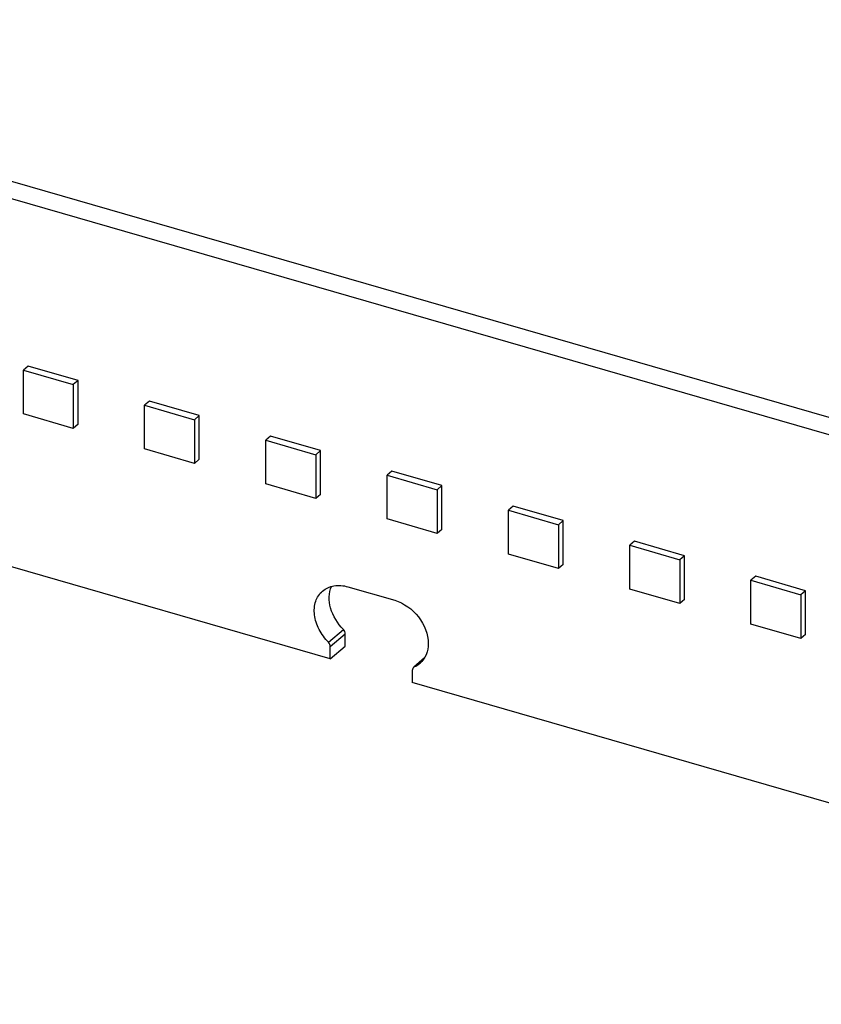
# Model space of a CAD drawing. Header units: millimetres. Extents: x 0 to 210, y 0 to 297.
# Tile 45 of 49: x 139.88 to 142.85, y 228.95 to 232.59. Entities that reach past the tile are written whole.
import ezdxf

# ---------------------------------------------------------------- set-up
doc = ezdxf.new("R2010")
doc.units = ezdxf.units.MM
doc.header["$LTSCALE"] = 19.36
doc.layers.get('0').update_dxf_attribs({"linetype": 'CONTINUOUS'})

msp = doc.modelspace()

# ---------------------------------------------------------------- linework, layer by layer
at = {"color": 7, "linetype": 'Continuous'}
for p, q in [((137.778712, 232.586732), (144.692481, 230.590899)), ((137.723712, 232.539101), (144.637481, 230.543268)), ((139.91106, 231.305299), (139.893727, 231.290288)), ((140.095812, 231.251966), (139.91106, 231.305299)), ((139.893727, 231.290288), (140.078479, 231.236955)), ((139.893727, 231.12863), (139.893727, 231.290288)), ((140.095812, 231.251966), (140.078479, 231.236955)), ((140.078479, 231.236955), (140.078479, 231.075297)), ((140.095812, 231.090308), (140.095812, 231.251966)), ((141.029042, 230.222388), (137.723712, 231.176554)), ((140.359635, 231.175807), (140.342302, 231.160796)), ((140.342302, 231.160796), (140.527054, 231.107462)), ((140.342302, 230.999138), (140.342302, 231.160796)), ((140.544388, 231.122473), (140.359635, 231.175807)), ((140.078479, 231.075297), (139.893727, 231.12863)), ((140.544388, 231.122473), (140.527054, 231.107462)), ((140.544388, 230.960815), (140.544388, 231.122473)), ((140.095812, 231.090308), (140.078479, 231.075297)), ((140.527054, 231.107462), (140.527054, 230.945804)), ((140.808211, 231.046314), (140.790877, 231.031303)), ((140.790877, 231.031303), (140.975629, 230.97797)), ((140.790877, 230.869645), (140.790877, 231.031303)), ((140.992963, 230.992981), (140.808211, 231.046314)), ((140.527054, 230.945804), (140.342302, 230.999138)), ((140.992963, 230.992981), (140.975629, 230.97797)), ((140.975629, 230.97797), (140.975629, 230.816312)), ((140.992963, 230.831323), (140.992963, 230.992981)), ((140.544388, 230.960815), (140.527054, 230.945804)), ((141.256786, 230.916822), (141.239452, 230.901811)), ((141.441538, 230.863488), (141.256786, 230.916822)), ((140.975629, 230.816312), (140.790877, 230.869645)), ((141.239452, 230.901811), (141.424205, 230.848477)), ((141.239452, 230.740153), (141.239452, 230.901811)), ((140.992963, 230.831323), (140.975629, 230.816312)), ((141.441538, 230.863488), (141.424205, 230.848477)), ((141.424205, 230.848477), (141.424205, 230.686819)), ((141.441538, 230.70183), (141.441538, 230.863488)), ((141.705361, 230.787329), (141.688028, 230.772318)), ((141.688028, 230.772318), (141.87278, 230.718985)), ((141.688028, 230.61066), (141.688028, 230.772318)), ((141.890113, 230.733996), (141.705361, 230.787329)), ((141.424205, 230.686819), (141.239452, 230.740153)), ((141.890113, 230.733996), (141.87278, 230.718985)), ((141.890113, 230.572338), (141.890113, 230.733996)), ((141.441538, 230.70183), (141.424205, 230.686819)), ((141.87278, 230.718985), (141.87278, 230.557327)), ((142.153936, 230.657837), (142.136603, 230.642826)), ((142.338688, 230.604503), (142.153936, 230.657837)), ((142.136603, 230.642826), (142.321355, 230.589492)), ((142.136603, 230.481168), (142.136603, 230.642826)), ((141.87278, 230.557327), (141.688028, 230.61066)), ((142.338688, 230.604503), (142.321355, 230.589492)), ((142.321355, 230.589492), (142.321355, 230.427834)), ((142.338688, 230.442845), (142.338688, 230.604503)), ((141.890113, 230.572338), (141.87278, 230.557327)), ((142.602511, 230.528344), (142.585178, 230.513333)), ((142.585178, 230.513333), (142.76993, 230.46)), ((142.585178, 230.351675), (142.585178, 230.513333)), ((142.787263, 230.475011), (142.602511, 230.528344)), ((141.093994, 230.489426), (141.267199, 230.439426)), ((142.321355, 230.427834), (142.136603, 230.481168)), ((142.787263, 230.475011), (142.76993, 230.46)), ((142.787263, 230.313353), (142.787263, 230.475011)), ((142.338688, 230.442845), (142.321355, 230.427834)), ((142.76993, 230.46), (142.76993, 230.298342)), ((141.022736, 230.284227), (141.077736, 230.331858)), ((142.76993, 230.298342), (142.585178, 230.351675)), ((141.084042, 230.270019), (141.084042, 230.314764)), ((142.787263, 230.313353), (142.76993, 230.298342)), ((141.029042, 230.222388), (141.084042, 230.270019)), ((141.029042, 230.222388), (141.029042, 230.267132)), ((141.377873, 230.227221), (141.337436, 230.192281)), ((141.332151, 230.179632), (141.332151, 230.134888)), ((141.338457, 230.193086), (141.337437, 230.19228)), ((145.452989, 228.945304), (141.332151, 230.134888))]:
    msp.add_line(p, q, dxfattribs=at)
at = {"color": 9, "linetype": 'Continuous'}
msp.add_line((141.084042, 230.314764), (141.029042, 230.267132), dxfattribs=at)
at = {"color": 7, "linetype": 'Continuous'}
for centre, radius, start, end in [((141.306118, 230.27154), 0.084858, 292.401355, 297.472195), ((141.307499, 230.268901), 0.08188, 297.466618, 310.829281)]:
    msp.add_arc(centre, radius, start, end, dxfattribs=at)
for points, knots in [([(141.022736, 230.284227), (141.008672, 230.298147), (140.985326, 230.329692), (140.967688, 230.383139), (140.970685, 230.435237), (140.988727, 230.463743), (141.000161, 230.473646)], [0, 0, 0, 0, 0.2811505, 0.5470569, 0.78509689, 1, 1, 1, 1]), ([(141.000161, 230.473646), (141.01188, 230.483796), (141.043636, 230.497758), (141.077433, 230.494207), (141.093994, 230.489426)], [0, 0, 0, 0, 0.47353639, 1, 1, 1, 1]), ([(141.077736, 230.331858), (141.055862, 230.353508), (141.023585, 230.403959), (141.022557, 230.46655), (141.033178, 230.491024)], [0, 0, 0, 0, 0.53565938, 1, 1, 1, 1]), ([(141.267199, 230.439426), (141.301558, 230.429507), (141.362442, 230.384878), (141.391329, 230.314389), (141.391329, 230.279463)], [0, 0, 0, 0, 0.50591329, 1, 1, 1, 1]), ([(141.391329, 230.279463), (141.391329, 230.265515), (141.386802, 230.238272), (141.370765, 230.215375), (141.361033, 230.206946)], [0, 0, 0, 0, 0.52000049, 1, 1, 1, 1])]:
    msp.add_open_spline(points, degree=3, knots=knots, dxfattribs=at)
for points in [[(141.084042, 230.314764), (141.084042, 230.320837), (141.081451, 230.327053), (141.077736, 230.331858)], [(141.029042, 230.267132), (141.029042, 230.273206), (141.026451, 230.279422), (141.022736, 230.284227)], [(141.33379, 230.187421), (141.332664, 230.185019), (141.332151, 230.182286), (141.332151, 230.179632)], [(141.337436, 230.192281), (141.335905, 230.190955), (141.334649, 230.189255), (141.33379, 230.187421)]]:
    msp.add_open_spline(points, degree=3, dxfattribs=at)

doc.saveas('drawing.dxf')
